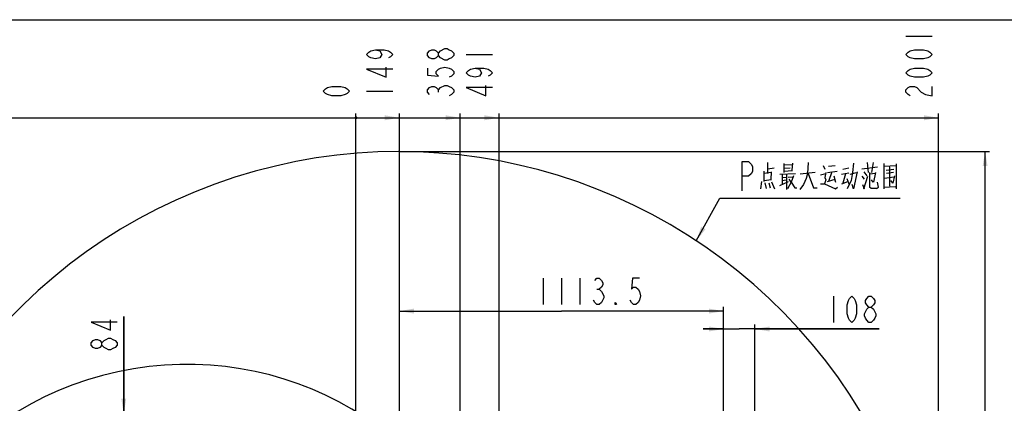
# Model space of a CAD drawing. Header units: millimetres. Extents: x 0 to 8410, y 0 to 5940.
# Tile 121 of 122: x 3275 to 6657, y 4624 to 5940. Entities that reach past the tile are written whole.
import ezdxf

# ---------------------------------------------------------------- set-up
doc = ezdxf.new("R2010")
doc.units = ezdxf.units.MM
doc.header["$LTSCALE"] = 462.55
doc.layers.get('0').update_dxf_attribs({"linetype": 'CONTINUOUS'})
for name, color, linetype in [('204101000016_DXF_DIMENSION', 7, 'CONTINUOUS'), ('204101000016_DXF_FORMAT', 7, 'CONTINUOUS'), ('204101000016_DXF_TEXT', 7, 'CONTINUOUS')]:
    doc.layers.add(name, color=color, linetype=linetype)
doc.styles.get("Standard").update_dxf_attribs({"font": 'txt', "width": 0.7})
doc.dimstyles.new('DIMSTYLE_10', dxfattribs={"dimtxt": 90, "dimasz": 50, "dimexe": 1.5, "dimexo": 0, "dimgap": 2.25, "dimtad": 1, "dimdec": 4, "dimdsep": 46, "dimtxsty": 'Standard', "dimblk": '_FILLED', "dimblk1": '_FILLED', "dimblk2": '_FILLED', "dimcen": 0.09, "dimclrt": 5, "dimazin": 2, "dimtp": 0.01, "dimtm": 0.01, "dimtfac": 1, "dimtdec": 4, "dimtofl": 0, "dimtmove": 0, "dimatfit": 3, "dimldrblk": '_FILLED', "dimfxl": 1, "dimtolj": 1, "dimarcsym": 0})
doc.dimstyles.new('DIMSTYLE_2', dxfattribs={"dimtxt": 90, "dimasz": 50, "dimexe": 1.5, "dimexo": 0, "dimgap": 2.25, "dimtad": 0, "dimtih": 1, "dimtoh": 1, "dimdsep": 46, "dimtxsty": 'Standard', "dimblk": '_FILLED', "dimblk1": '_FILLED', "dimblk2": '_FILLED', "dimcen": 0.09, "dimclrt": 5, "dimazin": 2, "dimtp": 0.01, "dimtm": 0.01, "dimtfac": 1, "dimtofl": 0, "dimtmove": 0, "dimatfit": 3, "dimldrblk": '_FILLED', "dimfxl": 1, "dimtolj": 1, "dimarcsym": 0})
doc.dimstyles.new('DIMSTYLE_3', dxfattribs={"dimtxt": 90, "dimasz": 50, "dimexe": 1.5, "dimexo": 0, "dimgap": 2.25, "dimtad": 0, "dimtih": 1, "dimtoh": 1, "dimdec": 0, "dimdsep": 46, "dimtxsty": 'Standard', "dimblk": '_FILLED', "dimblk1": '_FILLED', "dimblk2": '_FILLED', "dimcen": 0.09, "dimclrt": 5, "dimazin": 2, "dimtfac": 1, "dimtdec": 0, "dimtofl": 0, "dimtmove": 0, "dimatfit": 3, "dimldrblk": '_FILLED', "dimfxl": 1, "dimtolj": 1, "dimarcsym": 0})
doc.dimstyles.new('DIMSTYLE_4', dxfattribs={"dimtxt": 90, "dimasz": 50, "dimexe": 1.5, "dimexo": 0, "dimgap": 2.25, "dimtad": 1, "dimdsep": 46, "dimtxsty": 'Standard', "dimblk": '_FILLED', "dimblk1": '_FILLED', "dimblk2": '_FILLED', "dimcen": 0.09, "dimclrt": 5, "dimazin": 2, "dimtp": 0.01, "dimtm": 0.01, "dimtfac": 1, "dimtofl": 0, "dimtmove": 0, "dimatfit": 3, "dimldrblk": '_FILLED', "dimfxl": 1, "dimtolj": 1, "dimarcsym": 0})
doc.dimstyles.new('DIMSTYLE_6', dxfattribs={"dimtxt": 90, "dimasz": 50, "dimexe": 1.5, "dimexo": 0, "dimgap": 2.25, "dimtad": 1, "dimdec": 1, "dimdsep": 46, "dimtxsty": 'Standard', "dimblk": '_FILLED', "dimblk1": '_FILLED', "dimblk2": '_FILLED', "dimcen": 0.09, "dimclrt": 5, "dimazin": 2, "dimtfac": 1, "dimtdec": 1, "dimtofl": 0, "dimtmove": 0, "dimatfit": 3, "dimldrblk": '_FILLED', "dimfxl": 1, "dimtolj": 1, "dimarcsym": 0})

# ---------------------------------------------------------------- blocks, each defined once
blk = doc.blocks.new('*D6')
at = {"layer": '204101000016_DXF_DIMENSION', "color": 2, "linetype": 'Continuous'}
blk.add_line((4579.2, 5487.6), (6606.1, 5487.6), dxfattribs=at)
blk = doc.blocks.new('_FILLED')
at = {"color": 0, "linetype": 'ByBlock'}
blk.add_solid([(0, 0), (-1, 0.17), (-1, -0.17)], dxfattribs=at)
blk = doc.blocks.new('*D18')
at = {"layer": '204101000016_DXF_DIMENSION', "color": 2, "linetype": 'Continuous'}
for p, q in [((4579.2, 4249.2), (4579.2, 4955.3)), ((4579.2, 4940.3), (5136, 4940.3)), ((5692.7, 4940.3), (5136, 4940.3)), ((5692.7, 4684.4), (5692.7, 4955.3))]:
    blk.add_line(p, q, dxfattribs=at)
at = {"layer": '204101000016_DXF_DIMENSION', "color": 2, "linetype": 'Continuous', "xscale": 50, "yscale": 50, "zscale": 50, "rotation": 180}
blk.add_blockref('_FILLED', (4579.2, 4940.3), dxfattribs=at)
at = {"layer": '204101000016_DXF_DIMENSION', "color": 2, "linetype": 'Continuous', "xscale": 50, "yscale": 50, "zscale": 50}
blk.add_blockref('_FILLED', (5692.7, 4940.3), dxfattribs=at)
blk = doc.blocks.new('*D19')
at = {"layer": '204101000016_DXF_DIMENSION', "color": 2, "linetype": 'Continuous'}
for p, q in [((5692.7, 4878.9), (5622.7, 4878.9)), ((5622.7, 4878.9), (5746.7, 4878.9)), ((5692.7, 4529.4), (5692.7, 4893.9)), ((6227.7, 4878.9), (5746.7, 4878.9)), ((5800.7, 4529.8), (5800.7, 4893.9)), ((5800.7, 4878.9), (6227.7, 4878.9))]:
    blk.add_line(p, q, dxfattribs=at)
at = {"layer": '204101000016_DXF_DIMENSION', "color": 2, "linetype": 'Continuous', "xscale": 50, "yscale": 50, "zscale": 50}
blk.add_blockref('_FILLED', (5692.7, 4878.9), dxfattribs=at)
at = {"layer": '204101000016_DXF_DIMENSION', "color": 2, "linetype": 'Continuous', "xscale": 50, "yscale": 50, "zscale": 50, "rotation": 180}
blk.add_blockref('_FILLED', (5800.7, 4878.9), dxfattribs=at)
blk = doc.blocks.new('*D23')
at = {"layer": '204101000016_DXF_DIMENSION', "color": 2, "linetype": 'Continuous'}
blk.add_line((4579.2, 4832.2), (4579.2, 5618.6), dxfattribs=at)
blk = doc.blocks.new('*D24')
at = {"layer": '204101000016_DXF_DIMENSION', "color": 2, "linetype": 'Continuous'}
blk.add_line((4430.2, 3292.4), (4430.2, 5618.6), dxfattribs=at)
blk = doc.blocks.new('*D25')
at = {"layer": '204101000016_DXF_DIMENSION', "color": 2, "linetype": 'Continuous'}
blk.add_line((4921.5, 3966.6), (4921.5, 5618.6), dxfattribs=at)
blk = doc.blocks.new('*D26')
at = {"layer": '204101000016_DXF_DIMENSION', "color": 2, "linetype": 'Continuous'}
blk.add_line((4788.2, 3207.4), (4788.2, 5618.6), dxfattribs=at)
blk = doc.blocks.new('*D27')
at = {"layer": '204101000016_DXF_DIMENSION', "color": 2, "linetype": 'Continuous'}
blk.add_line((6431.5, 3635.4), (6431.5, 5618.6), dxfattribs=at)
blk = doc.blocks.new('*D28')
at = {"layer": '204101000016_DXF_DIMENSION', "color": 2, "linetype": 'Continuous'}
blk.add_line((2727, 3635.4), (2727, 5618.6), dxfattribs=at)
blk = doc.blocks.new('*D34')
at = {"layer": '204101000016_DXF_DIMENSION', "color": 2, "linetype": 'Continuous'}
for p, q in [((3632.5, 4589.4), (3632.5, 4922)), ((3632.5, 4922), (3632.5, 4547.4)), ((4577.2, 4589.4), (3617.5, 4589.4)), ((3632.5, 4435.4), (3632.5, 4547.4)), ((4718.2, 4505.4), (3617.5, 4505.4)), ((3632.5, 4505.4), (3632.5, 4435.4))]:
    blk.add_line(p, q, dxfattribs=at)
at = {"layer": '204101000016_DXF_DIMENSION', "color": 2, "linetype": 'Continuous', "xscale": 50, "yscale": 50, "zscale": 50}
for p, rotation in [((3632.5, 4589.4), 270), ((3632.5, 4505.4), 90)]:
    blk.add_blockref('_FILLED', p, dxfattribs=dict(at, rotation=rotation))

msp = doc.modelspace()

# ---------------------------------------------------------------- linework, layer by layer
at = {"color": 2, "linetype": 'Continuous'}
for p, q in [((2726.968, 5603.56169), (6431.50114, 5603.56169)), ((6591.13673, 2148.09272), (6591.13673, 5487.62585))]:
    msp.add_line(p, q, dxfattribs=at)
at = {"color": 2, "linetype": 'Continuous', "const_width": 5}
msp.add_lwpolyline([(4427.73457, 5603.56169, 1), (4432.73457, 5603.56169, 1)], format="xyb", close=True, dxfattribs=at)
msp.add_lwpolyline([(4427.73457, 5603.56169, 1), (4432.73457, 5603.56169, 1)], format="xyb", close=True, dxfattribs=at)
msp.add_lwpolyline([(4427.73457, 5603.56169, 1), (4432.73457, 5603.56169, 1)], format="xyb", close=True, dxfattribs=at)
msp.add_lwpolyline([(4427.73457, 5603.56169, 1), (4432.73457, 5603.56169, 1)], format="xyb", close=True, dxfattribs=at)
msp.add_lwpolyline([(4427.73457, 5603.56169, 1), (4432.73457, 5603.56169, 1)], format="xyb", close=True, dxfattribs=at)
at = {"color": 2, "linetype": 'Continuous'}
for centre, radius, start, end in [((4579.23457, 3635.35928), 1852.26657, 330, 180), ((3849.23457, 3635.35928), 1122.26657, 17.1661771, 187.1661771)]:
    msp.add_arc(centre, radius, start, end, dxfattribs=at)
for points in [[(4579.23457, 5603.56169), (4529.23457, 5595.06169), (4529.23457, 5612.06169)], [(4788.23457, 5603.56169), (4738.23457, 5595.06169), (4738.23457, 5612.06169)], [(4921.50726, 5603.56169), (4871.50726, 5595.06169), (4871.50726, 5612.06169)], [(6431.50114, 5603.56169), (6381.50114, 5595.06169), (6381.50114, 5612.06169)], [(6591.13673, 5487.62585), (6599.63673, 5437.62585), (6582.63673, 5437.62585)]]:
    msp.add_solid(points, dxfattribs=at)
at = {"layer": '204101000016_DXF_DIMENSION', "color": 5, "linetype": 'Continuous'}
for p, q in [((6319.00113, 5884.06192), (6409.00106, 5884.06192)), ((4809.00729, 5821.06186), (4899.00722, 5821.06186)), ((4466.73456, 5695.06175), (4556.73449, 5695.06175)), ((4713.23472, 5691.12418), (4713.23472, 5698.99932)), ((5072.85102, 5052.7983), (5072.85102, 4962.79837)), ((5135.85108, 5052.7983), (5135.85108, 4962.79837)), ((5198.85062, 5052.7983), (5198.85062, 4962.79837)), ((5257.91311, 5015.29824), (5265.78825, 5015.29824)), ((6070.20649, 4991.39001), (6070.20649, 4901.39007))]:
    msp.add_line(p, q, dxfattribs=at)
for points in [[(4496.73471, 5836.81162), (4511.73453, 5832.87405), (4519.23443, 5821.06186), (4511.73453, 5809.24916), (4496.73471, 5805.31159), (4481.73438, 5809.24916), (4474.23447, 5813.18673), (4466.73456, 5821.06186), (4474.23447, 5828.93648), (4481.73438, 5832.87405), (4496.73471, 5836.81162), (4526.73434, 5836.81162), (4541.73468, 5832.87405), (4549.23458, 5828.93648), (4556.73449, 5821.06186), (4549.23458, 5813.18673), (4541.73468, 5809.24916)], [(4713.23472, 5817.1243), (4705.73481, 5809.24916), (4698.23439, 5805.31159), (4690.73448, 5805.31159), (4683.23457, 5809.24916), (4675.73466, 5817.1243), (4675.73466, 5824.99943), (4683.23457, 5832.87405), (4690.73448, 5836.81162), (4698.23439, 5836.81162), (4705.73481, 5832.87405), (4713.23472, 5824.99943)], [(4735.73444, 5801.37402), (4720.73463, 5809.24916), (4713.23472, 5817.1243), (4713.23472, 5824.99943), (4720.73463, 5832.87405)], [(4720.73463, 5832.87405), (4735.73444, 5840.74919), (4743.23435, 5840.74919), (4750.73478, 5836.81162), (4758.23469, 5832.87405), (4765.73459, 5824.99943), (4765.73459, 5817.1243)], [(4765.73459, 5817.1243), (4758.23469, 5809.24916), (4750.73478, 5805.31159), (4743.23435, 5801.37402), (4735.73444, 5801.37402)], [(6409.00106, 5821.06186), (6401.50115, 5813.18673), (6394.00124, 5809.24916), (6379.00091, 5805.31159), (6349.00128, 5805.31159), (6334.00094, 5809.24916), (6326.50104, 5813.18673), (6319.00113, 5821.06186), (6326.50104, 5828.93648), (6334.00094, 5832.87405), (6349.00128, 5836.81162), (6379.00091, 5836.81162), (6394.00124, 5832.87405), (6401.50115, 5828.93648), (6409.00106, 5821.06186)], [(4556.73449, 5769.874), (4466.73456, 5769.874), (4534.23477, 5742.31153), (4534.23477, 5777.74913)], [(4675.73466, 5773.81156), (4675.73466, 5750.18667), (4713.23472, 5746.2491), (4705.73481, 5754.12424), (4705.73481, 5761.99937), (4713.23472, 5769.874), (4720.73463, 5773.81156), (4735.73444, 5777.74913), (4750.73478, 5773.81156), (4758.23469, 5769.874), (4765.73459, 5761.99937), (4765.73459, 5754.12424), (4758.23469, 5746.2491), (4750.73478, 5742.31153)], [(4839.00744, 5773.81156), (4854.00726, 5769.874), (4861.50716, 5758.06181), (4854.00726, 5746.2491), (4839.00744, 5742.31153), (4824.00711, 5746.2491), (4816.5072, 5750.18667), (4809.00729, 5758.06181), (4816.5072, 5765.93694), (4824.00711, 5769.874), (4839.00744, 5773.81156), (4869.00707, 5773.81156), (4884.00741, 5769.874), (4891.50731, 5765.93694), (4899.00722, 5758.06181), (4891.50731, 5750.18667), (4884.00741, 5746.2491)], [(6409.00106, 5758.06181), (6401.50115, 5750.18667), (6394.00124, 5746.2491), (6379.00091, 5742.31153), (6349.00128, 5742.31153), (6334.00094, 5746.2491), (6326.50104, 5750.18667), (6319.00113, 5758.06181), (6326.50104, 5765.93694), (6334.00094, 5769.874), (6349.00128, 5773.81156), (6379.00091, 5773.81156), (6394.00124, 5769.874), (6401.50115, 5765.93694), (6409.00106, 5758.06181)], [(4407.73469, 5695.06175), (4400.23478, 5687.18661), (4392.73436, 5683.24904), (4377.73454, 5679.31148), (4347.73439, 5679.31148), (4332.73457, 5683.24904), (4325.23467, 5687.18661), (4317.73476, 5695.06175), (4325.23467, 5702.93688), (4332.73457, 5706.87394), (4347.73439, 5710.81151), (4377.73454, 5710.81151), (4392.73436, 5706.87394), (4400.23478, 5702.93688), (4407.73469, 5695.06175)], [(4683.23457, 5683.24904), (4675.73466, 5691.12418), (4675.73466, 5698.99932), (4683.23457, 5706.87394), (4690.73448, 5710.81151), (4698.23439, 5710.81151), (4705.73481, 5706.87394), (4713.23472, 5698.99932), (4720.73463, 5706.87394)], [(4720.73463, 5706.87394), (4735.73444, 5714.74907), (4743.23435, 5714.74907), (4750.73478, 5710.81151), (4758.23469, 5706.87394), (4765.73459, 5698.99932), (4765.73459, 5691.12418), (4758.23469, 5683.24904), (4750.73478, 5679.31148)], [(4899.00722, 5706.87394), (4809.00729, 5706.87394), (4876.5075, 5679.31148), (4876.5075, 5714.74907)], [(6334.00094, 5679.31148), (6326.50104, 5683.24904), (6319.00113, 5691.12418), (6319.00113, 5698.99932), (6326.50104, 5706.87394), (6334.00094, 5710.81151), (6349.00128, 5710.81151), (6356.50119, 5706.87394), (6371.501, 5691.12418)], [(6371.501, 5691.12418), (6386.50133, 5683.24904), (6409.00106, 5679.31148), (6409.00106, 5710.81151)], [(5250.03849, 5045.29839), (5257.91311, 5052.7983), (5265.78825, 5052.7983), (5273.66338, 5045.29839), (5277.60095, 5037.79848), (5277.60095, 5030.29857), (5273.66338, 5022.79815), (5265.78825, 5015.29824), (5273.66338, 5007.79833)], [(5403.60106, 5052.7983), (5379.97566, 5052.7983), (5376.0386, 5015.29824), (5383.91323, 5022.79815), (5391.78836, 5022.79815), (5399.6635, 5015.29824), (5403.60106, 5007.79833), (5407.53812, 4992.79852), (5403.60106, 4977.79818), (5399.6635, 4970.29828), (5391.78836, 4962.79837), (5383.91323, 4962.79837), (5376.0386, 4970.29828), (5372.10104, 4977.79818)], [(5273.66338, 5007.79833), (5281.53852, 4992.79852), (5281.53852, 4985.29809)], [(5281.53852, 4985.29809), (5273.66338, 4970.29828), (5265.78825, 4962.79837), (5257.91311, 4962.79837), (5250.03849, 4970.29828), (5246.10092, 4977.79818)], [(6133.20655, 4901.39007), (6125.33141, 4908.88998), (6121.39385, 4916.38989), (6117.45628, 4931.39022), (6117.45628, 4961.38986), (6121.39385, 4976.39019), (6125.33141, 4983.8901), (6133.20655, 4991.39001), (6141.08117, 4983.8901), (6145.01874, 4976.39019), (6148.95631, 4961.38986), (6148.95631, 4931.39022), (6145.01874, 4916.38989), (6141.08117, 4908.88998), (6133.20655, 4901.39007)], [(6192.26904, 4953.88995), (6184.3939, 4961.38986), (6180.45633, 4968.89028), (6180.45633, 4976.39019), (6184.3939, 4983.8901), (6192.26904, 4991.39001), (6200.14366, 4991.39001), (6208.0188, 4983.8901), (6211.95636, 4976.39019), (6211.95636, 4968.89028), (6208.0188, 4961.38986), (6200.14366, 4953.88995)], [(5324.85074, 4962.79837), (5320.91317, 4962.79837), (5320.91317, 4970.29828), (5324.85074, 4962.79837)], [(6176.51877, 4931.39022), (6184.3939, 4946.39004), (6192.26904, 4953.88995), (6200.14366, 4953.88995), (6208.0188, 4946.39004)], [(6208.0188, 4946.39004), (6215.89393, 4931.39022), (6215.89393, 4923.89031), (6211.95636, 4916.38989), (6208.0188, 4908.88998), (6200.14366, 4901.39007), (6192.26904, 4901.39007)], [(3610.02407, 4902.31864), (3520.02413, 4902.31864), (3587.52408, 4874.75618), (3587.52408, 4910.19378)], [(6192.26904, 4901.39007), (6184.3939, 4908.88998), (6180.45633, 4916.38989), (6176.51877, 4923.89031), (6176.51877, 4931.39022)], [(3557.52419, 4823.56883), (3550.02403, 4815.69369), (3542.52412, 4811.75612), (3535.02421, 4811.75612), (3527.52404, 4815.69369), (3520.02413, 4823.56883), (3520.02413, 4831.44345), (3527.52404, 4839.31858), (3535.02421, 4843.25615), (3542.52412, 4843.25615), (3550.02403, 4839.31858), (3557.52419, 4831.44345)], [(3610.02407, 4823.56883), (3602.52416, 4815.69369), (3595.02399, 4811.75612), (3587.52408, 4807.81855), (3580.02418, 4807.81855), (3572.52401, 4811.75612), (3565.0241, 4815.69369), (3557.52419, 4823.56883), (3557.52419, 4831.44345), (3565.0241, 4839.31858), (3572.52401, 4843.25615), (3580.02418, 4847.19372), (3587.52408, 4847.19372), (3595.02399, 4843.25615), (3602.52416, 4839.31858), (3610.02407, 4831.44345), (3610.02407, 4823.56883)]]:
    msp.add_lwpolyline(points, dxfattribs=at)
at = {"layer": '204101000016_DXF_FORMAT', "color": 7, "linetype": 'Continuous'}
msp.add_line((0, 5940), (8410, 5940), dxfattribs=at)
at = {"layer": '204101000016_DXF_TEXT', "color": 5, "linetype": 'Continuous'}
for p, q in [((5844.4331, 5412.78367), (5844.4331, 5449.88078)), ((5899.43278, 5446.65466), (5899.43278, 5416.0098)), ((5929.43293, 5448.26798), (5927.76622, 5424.07434)), ((5982.76641, 5449.88078), (5981.09971, 5412.78367)), ((6186.09962, 5449.88078), (6189.43302, 5416.0098)), ((6206.09955, 5449.88078), (6201.09944, 5416.0098)), ((6242.766, 5446.65466), (6242.766, 5359.55798)), ((6286.09977, 5445.04185), (6286.09977, 5359.55798)), ((5831.09947, 5420.84822), (5831.09947, 5385.36442)), ((5857.76622, 5416.0098), (5831.09947, 5412.78367)), ((5844.4331, 5428.91276), (5866.09973, 5432.13889)), ((5856.09951, 5391.81616), (5857.76622, 5417.6226)), ((5886.09966, 5409.55806), (5939.43263, 5412.78367)), ((5899.43278, 5441.81624), (5929.43293, 5443.42905)), ((5899.43278, 5430.52557), (5921.09941, 5432.13889)), ((5899.43278, 5420.84822), (5929.43293, 5422.46154)), ((6007.76645, 5416.0098), (5956.09967, 5409.55806)), ((6026.09968, 5407.94525), (6044.4329, 5412.78367)), ((6034.43268, 5440.20343), (6041.09949, 5427.29995)), ((6049.43301, 5416.0098), (6082.76605, 5420.84822)), ((6052.76642, 5436.97731), (6076.09975, 5440.20343)), ((6064.43283, 5417.6226), (6052.76642, 5385.36442)), ((6097.76639, 5409.55806), (6122.76642, 5414.39699)), ((6102.76598, 5427.29995), (6122.76642, 5432.13889)), ((6111.0995, 5411.17086), (6102.76598, 5378.91268)), ((6127.76602, 5409.55806), (6149.43265, 5416.0098)), ((6167.76639, 5428.91276), (6221.09936, 5435.3645)), ((6174.43269, 5417.6226), (6184.43291, 5404.71913)), ((6194.43313, 5416.0098), (6194.43313, 5366.00972)), ((6212.76636, 5412.78367), (6196.09932, 5409.55806)), ((6214.43306, 5416.0098), (6207.76625, 5382.13881)), ((6242.766, 5436.97731), (6286.09977, 5440.20343)), ((6251.09951, 5424.07434), (6277.76626, 5427.29995)), ((6276.09955, 5416.0098), (6252.76622, 5412.78367)), ((6262.76644, 5435.3645), (6262.76644, 5369.23533)), ((5822.76647, 5385.36442), (5819.43306, 5359.55798)), ((5831.09947, 5388.59055), (5857.76622, 5391.81616)), ((5834.43288, 5380.526), (5839.43299, 5361.17079)), ((5847.76599, 5380.526), (5852.76611, 5362.78411)), ((5857.76622, 5383.75162), (5867.76644, 5359.55798)), ((5886.09966, 5370.84865), (5916.0993, 5385.36442)), ((5894.43267, 5409.55806), (5894.43267, 5375.68707)), ((5894.43267, 5398.2679), (5907.76629, 5399.88071)), ((5894.43267, 5388.59055), (5907.76629, 5390.20335)), ((5909.433, 5409.55806), (5909.433, 5357.94517)), ((5924.43282, 5382.13881), (5912.7664, 5359.55798)), ((5914.43311, 5399.88071), (5932.76633, 5401.49351)), ((6049.43301, 5385.36442), (6076.09975, 5393.42897)), ((6071.09964, 5404.71913), (6077.76646, 5382.13881)), ((6099.43309, 5377.29988), (6119.43302, 5385.36442)), ((6116.09961, 5395.04177), (6122.76642, 5377.29988)), ((6167.76639, 5403.10632), (6176.0994, 5393.42897)), ((6174.43269, 5359.55798), (6187.76632, 5403.10632)), ((6206.09955, 5382.13881), (6201.09944, 5390.20335)), ((6246.0994, 5396.65509), (6277.76626, 5401.49351)), ((6169.4331, 5374.07426), (6176.0994, 5359.55798))]:
    msp.add_line(p, q, dxfattribs=at)
at = {"layer": '204101000016_DXF_TEXT', "color": 2, "linetype": 'Continuous'}
for p, q in [((5599.18435, 5181.51383), (5679.43289, 5328.10647)), ((5679.43289, 5328.10647), (5739.43289, 5328.10647)), ((5739.43289, 5328.10647), (6299.43289, 5328.10647))]:
    msp.add_line(p, q, dxfattribs=at)
at = {"layer": '204101000016_DXF_TEXT', "color": 5, "linetype": 'Continuous'}
for points in [[(5756.93296, 5353.10624), (5756.93296, 5453.1064), (5778.808, 5453.1064), (5787.55781, 5444.77288), (5791.93271, 5436.43988), (5791.93271, 5419.77335), (5787.55781, 5411.43984), (5778.808, 5403.10632), (5756.93296, 5403.10632)], [(6139.43295, 5448.26798), (6136.09954, 5416.0098), (6131.09943, 5388.59055), (6117.76631, 5359.55798)], [(5981.09971, 5412.78367), (5976.0996, 5395.04177), (5967.76608, 5374.07426), (5954.43297, 5357.94517)], [(5982.76641, 5412.78367), (6001.09964, 5362.78411), (6014.43275, 5362.78411)], [(6044.4329, 5416.0098), (6041.09949, 5398.2679), (6044.4329, 5390.20335), (6039.43279, 5377.29988)], [(6151.09936, 5417.6226), (6139.43295, 5359.55798), (6134.43284, 5374.07426)], [(5932.76633, 5404.71913), (5924.43282, 5382.13881), (5917.766, 5393.42897)], [(5924.43282, 5382.13881), (5937.76644, 5362.78411), (5944.43274, 5362.78411)], [(6217.76647, 5361.17079), (6224.43277, 5366.00972), (6221.09936, 5382.13881)], [(6279.43296, 5404.71913), (6274.43285, 5378.91268), (6267.76604, 5388.59055)], [(6026.09968, 5377.29988), (6039.43279, 5377.29988), (6077.76646, 5359.55798), (6084.43276, 5366.00972)], [(6217.76647, 5361.17079), (6199.43273, 5361.17079), (6194.43313, 5366.00972)], [(6242.766, 5366.00972), (6282.76637, 5367.62253), (6286.09977, 5362.78411)]]:
    msp.add_lwpolyline(points, dxfattribs=at)
at = {"layer": '204101000016_DXF_TEXT', "color": 2, "linetype": 'Continuous'}
msp.add_solid([(5615.73762, 5229.45379), (5599.18435, 5181.51383), (5630.64947, 5221.29066)], dxfattribs=at)

# ---------------------------------------------------------------- dimensions: what is measured, and where the dimension line sits
at = {"layer": '204101000016_DXF_DIMENSION', "color": 2, "linetype": 'Continuous'}
for feature_location, offset, dtype, origin, dimstyle, override, picture, middle in [((2726.968, 3635.35928), (0, 1983.2024), 1, (4430.23457, 3292.35928), 'DIMSTYLE_3', {"dimgap": 22.500034, "dimtad": 1, "dimtih": 0, "dimtoh": 0}, '*D28', (2704.468, 5663.56169)), ((4430.2345704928, 3292.3592844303), (0, 2326.2024007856), 1, (4430.2345704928, 3292.3592844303), 'DIMSTYLE_2', {"dimgap": 22.500034, "dimtad": 1, "dimtih": 0, "dimtoh": 0}, '*D24', (4407.7345704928, 5663.5616852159)), ((4579.23457, 4832.15324), (0, 786.40845), 1, (4430.23457, 3292.35928), 'DIMSTYLE_2', {"dimgap": 22.500034, "dimtad": 1, "dimtih": 0, "dimtoh": 0}, '*D23', (4556.73457, 5663.56169)), ((4921.50726, 3966.58962), (0, 1651.97207), 1, (4430.23457, 3966.58962), 'DIMSTYLE_3', {"dimgap": 22.500034, "dimtad": 1, "dimtih": 0, "dimtoh": 0}, '*D25', (4899.00726, 5663.56169)), ((4788.23457, 3207.36031), (0, 2411.20138), 1, (4430.23457, 3207.36031), 'DIMSTYLE_2', {"dimgap": 22.500034, "dimtad": 1, "dimtih": 0, "dimtoh": 0}, '*D26', (4765.73457, 5663.56169)), ((6431.50114, 3635.35928), (0, 1983.2024), 1, (4430.23457, 3292.35928), 'DIMSTYLE_3', {"dimgap": 22.500034, "dimtad": 1, "dimtih": 0, "dimtoh": 0}, '*D27', (6409.00114, 5663.56169)), ((4579.23457, 5487.62585), (2026.90216, 0), 0, (4579.23457, 3097.35928), 'DIMSTYLE_3', {"dimgap": 22.500078, "dimtad": 1, "dimtih": 0, "dimtoh": 0}, '*D6', (6651.13673, 5510.12585))]:
    dim = msp.add_ordinate_dim(feature_location=feature_location, offset=offset, dtype=dtype, origin=origin, dimstyle=dimstyle, override=override, dxfattribs=at)
    dim.commit()
    dim.dimension.update_dxf_attribs({"geometry": picture, "text_midpoint": middle})
for base, p1, p2, dimstyle, picture, middle in [((5692.73457, 4940.29832), (4579.23457, 4249.20351), (5692.73457, 4684.39433), 'DIMSTYLE_6', '*D18', (5041.35086, 4940.29832)), ((5800.73458, 4878.89008), (5692.73457, 4529.43348), (5800.73458, 4529.78194), 'DIMSTYLE_4', '*D19', (6038.7063, 4878.89008))]:
    dim = msp.add_linear_dim(base=base, p1=p1, p2=p2, dimstyle=dimstyle, dxfattribs=at)
    dim.commit()
    dim.dimension.update_dxf_attribs({"geometry": picture, "text_midpoint": middle, "dimtype": 160})
dim = msp.add_linear_dim(base=(3632.52408, 4589.35928), p1=(4718.22368, 4505.35928), p2=(4577.23457, 4589.35928), angle=90, dimstyle='DIMSTYLE_10', dxfattribs=at)
dim.commit()
dim.dimension.update_dxf_attribs({"geometry": '*D34', "text_midpoint": (3632.52408, 4796.00618), "dimtype": 160})

doc.saveas('drawing.dxf')
